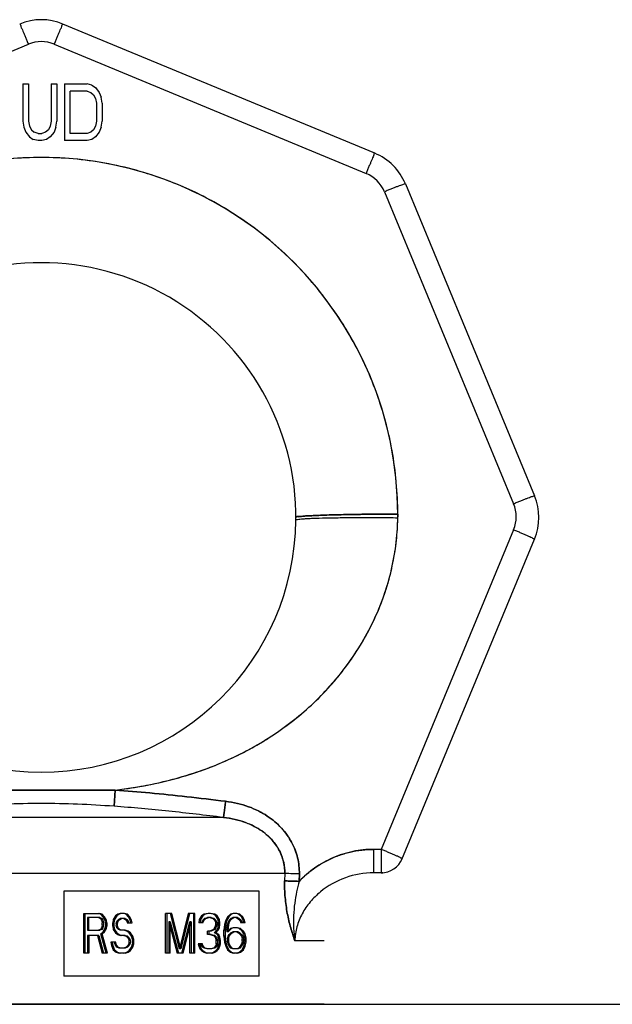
# Model space of a CAD drawing. Header units: millimetres. Extents: x 0 to 594, y 0 to 420.
# Tile 12 of 45: x 171.57 to 174.19, y 365.62 to 369.96. Entities that reach past the tile are written whole.
import ezdxf

# ---------------------------------------------------------------- set-up
doc = ezdxf.new("R2010")
doc.units = ezdxf.units.MM
doc.header["$LTSCALE"] = 32.67
doc.layers.get('0').update_dxf_attribs({"linetype": 'CONTINUOUS'})
doc.layers.add('001-M31079-X02', color=7, linetype='CONTINUOUS')
doc.layers.add('AXES_REF', color=7, linetype='CONTINUOUS')

msp = doc.modelspace()

# ---------------------------------------------------------------- linework, layer by layer
at = {"color": 7, "linetype": 'Continuous'}
msp.add_line((171.28738, 365.61528), (172.03738, 365.61528), dxfattribs=at)
at = {"layer": '001-M31079-X02', "color": 9, "linetype": 'Continuous'}
for p, q in [((173.13572, 369.37391), (171.75806, 369.94456)), ((170.22732, 369.28482), (171.60498, 369.85547)), ((171.71979, 369.85547), (173.09745, 369.28482)), ((173.27101, 369.23861), (173.84166, 367.86095)), ((173.17863, 369.20364), (173.74927, 367.82598)), ((173.23738, 367.78013), (173.23735, 367.76858)), ((173.74927, 367.71118), (173.16457, 366.29958)), ((173.25571, 366.25499), (173.84166, 367.66961)), ((171.98367, 366.48968), (171.98886, 366.56129)), ((171.98886, 366.56129), (171.98367, 366.48968)), ((172.46733, 366.44028), (170.85744, 366.44028)), ((173.13066, 366.29958), (173.13066, 366.19628)), ((173.16457, 366.29958), (173.13066, 366.29958)), ((173.16457, 366.29958), (173.16457, 366.19628)), ((172.73794, 366.19336), (170.58682, 366.19336)), ((172.80187, 366.15821), (172.80248, 366.19089)), ((173.16457, 366.19628), (173.13066, 366.19628)), ((172.91238, 365.89628), (172.78282, 365.89628))]:
    msp.add_line(p, q, dxfattribs=at)
at = {"layer": '001-M31079-X02', "color": 7, "linetype": 'Continuous'}
for p, q in [((171.58105, 369.67978), (171.58105, 369.51489)), ((171.58105, 369.67978), (171.60605, 369.67978)), ((171.60605, 369.67978), (171.60605, 369.51489)), ((171.70605, 369.67978), (171.70605, 369.51489)), ((171.70605, 369.67978), (171.73105, 369.67978)), ((171.73105, 369.67978), (171.73105, 369.51489)), ((171.76438, 369.67978), (171.76438, 369.42978)), ((171.76438, 369.67978), (171.86438, 369.67978)), ((171.88522, 369.67446), (171.86438, 369.67978)), ((171.88522, 369.67446), (171.90188, 369.66383)), ((171.90188, 369.66383), (171.91855, 369.64255)), ((171.91855, 369.64255), (171.92688, 369.62127)), ((171.93105, 369.59468), (171.92688, 369.62127)), ((171.93105, 369.59468), (171.93105, 369.51489)), ((171.58105, 369.51489), (171.58522, 369.48829)), ((171.58522, 369.48829), (171.59355, 369.46702)), ((171.60605, 369.51489), (171.61022, 369.49361)), ((171.61022, 369.49361), (171.61855, 369.47766)), ((171.61855, 369.47766), (171.63105, 369.46702)), ((171.69355, 369.47766), (171.68105, 369.46702)), ((171.70188, 369.49361), (171.69355, 369.47766)), ((171.70605, 369.51489), (171.70188, 369.49361)), ((171.72688, 369.48829), (171.71855, 369.46702)), ((171.72688, 369.48829), (171.73105, 369.51489)), ((171.92688, 369.48829), (171.91855, 369.46702)), ((171.92688, 369.48829), (171.93105, 369.51489)), ((171.59355, 369.46702), (171.61022, 369.44574)), ((171.61022, 369.44574), (171.62688, 369.4351)), ((171.64772, 369.42978), (171.62688, 369.4351)), ((171.64772, 369.4617), (171.63105, 369.46702)), ((171.64772, 369.4617), (171.66438, 369.4617)), ((171.68105, 369.46702), (171.66438, 369.4617)), ((171.68522, 369.4351), (171.66438, 369.42978)), ((171.70188, 369.44574), (171.68522, 369.4351)), ((171.71855, 369.46702), (171.70188, 369.44574)), ((171.88522, 369.4351), (171.86438, 369.42978)), ((171.90188, 369.44574), (171.88522, 369.4351)), ((171.91855, 369.46702), (171.90188, 369.44574)), ((171.66438, 369.42978), (171.64772, 369.42978)), ((171.86438, 369.42978), (171.76438, 369.42978)), ((173.23732, 367.76281), (173.23738, 367.78013)), ((173.23729, 367.76281), (173.23737, 367.77435)), ((172.80248, 366.19089), (172.80209, 366.1582))]:
    msp.add_line(p, q, dxfattribs=at)
at = {"layer": '001-M31079-X02', "color": 6, "linetype": 'Continuous'}
for p, q in [((171.78938, 369.4617), (171.78938, 369.64787)), ((171.86438, 369.64787), (171.78938, 369.64787)), ((171.86438, 369.64787), (171.88105, 369.64255)), ((171.88105, 369.64255), (171.89355, 369.63191)), ((171.89355, 369.63191), (171.90188, 369.61595)), ((171.90188, 369.61595), (171.90605, 369.59468)), ((171.90605, 369.59468), (171.90605, 369.51489)), ((171.89355, 369.47766), (171.88105, 369.46702)), ((171.90188, 369.49361), (171.89355, 369.47766)), ((171.90605, 369.51489), (171.90188, 369.49361)), ((171.86438, 369.4617), (171.78938, 369.4617)), ((171.88105, 369.46702), (171.86438, 369.4617)), ((172.73794, 366.19336), (172.73734, 366.16068)), ((171.76238, 366.11528), (171.76238, 365.74028)), ((172.62568, 366.11528), (171.76238, 366.11528)), ((172.62568, 365.74028), (172.62568, 366.11528)), ((171.85086, 365.84153), (171.85086, 366.01653)), ((171.85086, 366.01653), (171.91873, 366.01653)), ((171.85664, 365.84153), (171.85664, 366.01653)), ((171.86639, 365.99792), (171.86639, 365.94207)), ((171.92131, 365.99792), (171.86639, 365.99792)), ((171.87216, 365.94207), (171.87216, 365.99792)), ((171.92589, 366.01281), (171.91295, 366.01653)), ((171.91554, 365.99792), (171.9233, 365.99419)), ((171.93166, 366.01281), (171.91873, 366.01653)), ((171.92131, 365.99792), (171.92907, 365.99419)), ((171.93624, 366.00164), (171.92589, 366.01281)), ((171.93166, 366.01281), (171.92589, 366.01281)), ((171.94201, 366.00164), (171.93166, 366.01281)), ((171.944, 365.98675), (171.93624, 366.00164)), ((171.94201, 366.00164), (171.93624, 366.00164)), ((171.94977, 365.98675), (171.94201, 366.00164)), ((171.99057, 366.00536), (171.98022, 365.99047)), ((171.99634, 366.00536), (171.98599, 365.99047)), ((172.00092, 366.01281), (171.99057, 366.00536)), ((171.99634, 366.00536), (171.99057, 366.00536)), ((172.00669, 366.01281), (171.99634, 366.00536)), ((172.01126, 366.01653), (172.00092, 366.01281)), ((172.00669, 366.01281), (172.00092, 366.01281)), ((172.01704, 366.01653), (172.00669, 366.01281)), ((172.02997, 366.01653), (172.01126, 366.01653)), ((172.03714, 366.01281), (172.0242, 366.01653)), ((172.04291, 366.01281), (172.02997, 366.01653)), ((172.04748, 366.00164), (172.03714, 366.01281)), ((172.04291, 366.01281), (172.03714, 366.01281)), ((172.05326, 366.00164), (172.04291, 366.01281)), ((172.05525, 365.98675), (172.04748, 366.00164)), ((172.05326, 366.00164), (172.04748, 366.00164)), ((172.06102, 365.98675), (172.05326, 366.00164)), ((172.21047, 365.84153), (172.21047, 366.01653)), ((172.23953, 366.01653), (172.21047, 366.01653)), ((172.21624, 366.01653), (172.21624, 365.84153)), ((172.27256, 365.86015), (172.23376, 366.01653)), ((172.27834, 365.86015), (172.23953, 366.01653)), ((172.31137, 366.01653), (172.27256, 365.86015)), ((172.31714, 366.01653), (172.27834, 365.86015)), ((172.34043, 366.01653), (172.31137, 366.01653)), ((172.33465, 366.01653), (172.33465, 365.84153)), ((172.34043, 365.84153), (172.34043, 366.01653)), ((172.37087, 366.00536), (172.36053, 365.99047)), ((172.37665, 366.00536), (172.3663, 365.99047)), ((172.38122, 366.01281), (172.37087, 366.00536)), ((172.37665, 366.00536), (172.37087, 366.00536)), ((172.38699, 366.01281), (172.37665, 366.00536)), ((172.39933, 366.01653), (172.38122, 366.01281)), ((172.38699, 366.01281), (172.38122, 366.01281)), ((172.38381, 365.99419), (172.39675, 365.99792)), ((172.4051, 366.01653), (172.38699, 366.01281)), ((172.38958, 365.99419), (172.40252, 365.99792)), ((172.41287, 365.99792), (172.39675, 365.99792)), ((172.41028, 366.01653), (172.39933, 366.01653)), ((172.42262, 366.01281), (172.40451, 366.01653)), ((172.40709, 365.99792), (172.42003, 365.99419)), ((172.42839, 366.01281), (172.41028, 366.01653)), ((172.41287, 365.99792), (172.4258, 365.99419)), ((172.43296, 366.00536), (172.42262, 366.01281)), ((172.42839, 366.01281), (172.42262, 366.01281)), ((172.43874, 366.00536), (172.42839, 366.01281)), ((172.44331, 365.99047), (172.43296, 366.00536)), ((172.43874, 366.00536), (172.43296, 366.00536)), ((172.44908, 365.99047), (172.43874, 366.00536)), ((172.48471, 366.00164), (172.47695, 365.98675)), ((172.49048, 366.00164), (172.48272, 365.98675)), ((172.49764, 366.01281), (172.48471, 366.00164)), ((172.49048, 366.00164), (172.48471, 366.00164)), ((172.50341, 366.01281), (172.49048, 366.00164)), ((172.51058, 366.01653), (172.49764, 366.01281)), ((172.50341, 366.01281), (172.49764, 366.01281)), ((172.50023, 365.99419), (172.50799, 365.99792)), ((172.51635, 366.01653), (172.50341, 366.01281)), ((172.506, 365.99419), (172.51376, 365.99792)), ((172.52929, 365.99792), (172.50799, 365.99792)), ((172.5267, 366.01653), (172.51058, 366.01653)), ((172.53386, 366.01281), (172.52093, 366.01653)), ((172.52351, 365.99792), (172.53127, 365.99419)), ((172.53963, 366.01281), (172.5267, 366.01653)), ((172.52929, 365.99792), (172.53705, 365.99419)), ((172.5468, 366.00164), (172.53386, 366.01281)), ((172.53963, 366.01281), (172.53386, 366.01281)), ((172.55257, 366.00164), (172.53963, 366.01281)), ((172.55456, 365.98675), (172.5468, 366.00164)), ((172.55257, 366.00164), (172.5468, 366.00164)), ((172.56033, 365.98675), (172.55257, 366.00164)), ((171.9233, 365.99419), (171.92848, 365.98675)), ((171.92907, 365.99419), (171.9233, 365.99419)), ((171.92848, 365.98675), (171.93106, 365.97558)), ((171.93425, 365.98675), (171.92848, 365.98675)), ((171.93106, 365.96441), (171.92848, 365.95324)), ((171.92907, 365.99419), (171.93425, 365.98675)), ((171.93106, 365.96441), (171.93106, 365.97558)), ((171.93684, 365.97558), (171.93106, 365.97558)), ((171.93684, 365.96441), (171.93106, 365.96441)), ((171.93425, 365.98675), (171.93684, 365.97558)), ((171.93684, 365.96441), (171.93425, 365.95324)), ((171.93684, 365.97558), (171.93684, 365.96441)), ((171.94659, 365.97558), (171.944, 365.98675)), ((171.94977, 365.98675), (171.944, 365.98675)), ((171.944, 365.94951), (171.94659, 365.96068)), ((171.94659, 365.97558), (171.94659, 365.96068)), ((171.95236, 365.97558), (171.94659, 365.97558)), ((171.95236, 365.96068), (171.94659, 365.96068)), ((171.95236, 365.97558), (171.94977, 365.98675)), ((171.94977, 365.94951), (171.95236, 365.96068)), ((171.95236, 365.97558), (171.95236, 365.96068)), ((171.98022, 365.99047), (171.97763, 365.97558)), ((171.97763, 365.96068), (171.97763, 365.97558)), ((171.9834, 365.97558), (171.97763, 365.97558)), ((171.97763, 365.96068), (171.98022, 365.94579)), ((171.9834, 365.96068), (171.97763, 365.96068)), ((171.98599, 365.99047), (171.98022, 365.99047)), ((171.98599, 365.99047), (171.9834, 365.97558)), ((171.9834, 365.97558), (171.9834, 365.96068)), ((171.9834, 365.96068), (171.98599, 365.94579)), ((171.99316, 365.97185), (171.99574, 365.98302)), ((171.99316, 365.97185), (171.99316, 365.96441)), ((171.99893, 365.97185), (171.99316, 365.97185)), ((171.99574, 365.95324), (171.99316, 365.96441)), ((171.99893, 365.96441), (171.99316, 365.96441)), ((171.99574, 365.98302), (172.0035, 365.99047)), ((172.00151, 365.98302), (171.99574, 365.98302)), ((171.99893, 365.97185), (172.00151, 365.98302)), ((171.99893, 365.96441), (171.99893, 365.97185)), ((172.00151, 365.95324), (171.99893, 365.96441)), ((172.00151, 365.98302), (172.00928, 365.99047)), ((172.0035, 365.99047), (172.01126, 365.99419)), ((172.00928, 365.99047), (172.0035, 365.99047)), ((172.00928, 365.99047), (172.01704, 365.99419)), ((172.03256, 365.99419), (172.01126, 365.99419)), ((172.02679, 365.99419), (172.03455, 365.99047)), ((172.03256, 365.99419), (172.04032, 365.99047)), ((172.03455, 365.99047), (172.03972, 365.98302)), ((172.04032, 365.99047), (172.03455, 365.99047)), ((172.03972, 365.98302), (172.04231, 365.97558)), ((172.0455, 365.98302), (172.03972, 365.98302)), ((172.04032, 365.99047), (172.0455, 365.98302)), ((172.04231, 365.97558), (172.0636, 365.97558)), ((172.0455, 365.98302), (172.04808, 365.97558)), ((172.05783, 365.97558), (172.05525, 365.98675)), ((172.06102, 365.98675), (172.05525, 365.98675)), ((172.0636, 365.97558), (172.06102, 365.98675)), ((172.226, 365.9793), (172.226, 365.84153)), ((172.226, 365.9793), (172.26222, 365.84153)), ((172.23177, 365.9793), (172.226, 365.9793)), ((172.23177, 365.84153), (172.23177, 365.9793)), ((172.23177, 365.9793), (172.26799, 365.84153)), ((172.28291, 365.84153), (172.31913, 365.9793)), ((172.28868, 365.84153), (172.3249, 365.9793)), ((172.31913, 365.84153), (172.31913, 365.9793)), ((172.3249, 365.9793), (172.31913, 365.9793)), ((172.3249, 365.9793), (172.3249, 365.84153)), ((172.36053, 365.99047), (172.35794, 365.97558)), ((172.37665, 365.97558), (172.35794, 365.97558)), ((172.3663, 365.99047), (172.36053, 365.99047)), ((172.3663, 365.99047), (172.36371, 365.97558)), ((172.37087, 365.97558), (172.37605, 365.98675)), ((172.37605, 365.98675), (172.38381, 365.99419)), ((172.38182, 365.98675), (172.37605, 365.98675)), ((172.37665, 365.97558), (172.38182, 365.98675)), ((172.38182, 365.98675), (172.38958, 365.99419)), ((172.38958, 365.99419), (172.38381, 365.99419)), ((172.42003, 365.99419), (172.42779, 365.98675)), ((172.4258, 365.99419), (172.42003, 365.99419)), ((172.4258, 365.99419), (172.43356, 365.98675)), ((172.42779, 365.98675), (172.43296, 365.97558)), ((172.43356, 365.98675), (172.42779, 365.98675)), ((172.43296, 365.96813), (172.42779, 365.95324)), ((172.43296, 365.96813), (172.43296, 365.97558)), ((172.43874, 365.97558), (172.43296, 365.97558)), ((172.43874, 365.96813), (172.43296, 365.96813)), ((172.43356, 365.98675), (172.43874, 365.97558)), ((172.43874, 365.96813), (172.43356, 365.95324)), ((172.43874, 365.97558), (172.43874, 365.96813)), ((172.4459, 365.97558), (172.44331, 365.99047)), ((172.44908, 365.99047), (172.44331, 365.99047)), ((172.44331, 365.95324), (172.4459, 365.96813)), ((172.4459, 365.97558), (172.4459, 365.96813)), ((172.45167, 365.97558), (172.4459, 365.97558)), ((172.45167, 365.96813), (172.4459, 365.96813)), ((172.45167, 365.97558), (172.44908, 365.99047)), ((172.44908, 365.95324), (172.45167, 365.96813)), ((172.45167, 365.96813), (172.45167, 365.97558)), ((172.47177, 365.96813), (172.46918, 365.94207)), ((172.47695, 365.98675), (172.47177, 365.96813)), ((172.47754, 365.96813), (172.47177, 365.96813)), ((172.47754, 365.96813), (172.47496, 365.94207)), ((172.48272, 365.98675), (172.47695, 365.98675)), ((172.48272, 365.98675), (172.47754, 365.96813)), ((172.48212, 365.94207), (172.48471, 365.96441)), ((172.48471, 365.96441), (172.48729, 365.97558)), ((172.49048, 365.96441), (172.48471, 365.96441)), ((172.48729, 365.97558), (172.49247, 365.98675)), ((172.49307, 365.97558), (172.48729, 365.97558)), ((172.48789, 365.94207), (172.49048, 365.96441)), ((172.49048, 365.96441), (172.49307, 365.97558)), ((172.49247, 365.98675), (172.50023, 365.99419)), ((172.49824, 365.98675), (172.49247, 365.98675)), ((172.49307, 365.97558), (172.49824, 365.98675)), ((172.49824, 365.98675), (172.506, 365.99419)), ((172.506, 365.99419), (172.50023, 365.99419)), ((172.53127, 365.99419), (172.53904, 365.98675)), ((172.53705, 365.99419), (172.53127, 365.99419)), ((172.53705, 365.99419), (172.54481, 365.98675)), ((172.53904, 365.98675), (172.54421, 365.97558)), ((172.54481, 365.98675), (172.53904, 365.98675)), ((172.56292, 365.97558), (172.54421, 365.97558)), ((172.54481, 365.98675), (172.54998, 365.97558)), ((172.55715, 365.97558), (172.55456, 365.98675)), ((172.56033, 365.98675), (172.55456, 365.98675)), ((172.56292, 365.97558), (172.56033, 365.98675)), ((171.86639, 365.94207), (171.92131, 365.94207)), ((171.86639, 365.91973), (171.86639, 365.84153)), ((171.91614, 365.91973), (171.86639, 365.91973)), ((171.87216, 365.91973), (171.87216, 365.84153)), ((171.91037, 365.91973), (171.93106, 365.84153)), ((171.9233, 365.94579), (171.91554, 365.94207)), ((171.91614, 365.91973), (171.93684, 365.84153)), ((171.92907, 365.94579), (171.92131, 365.94207)), ((171.92848, 365.95324), (171.9233, 365.94579)), ((171.92907, 365.94579), (171.9233, 365.94579)), ((171.92589, 365.92717), (171.93624, 365.93462)), ((171.94917, 365.84153), (171.92589, 365.92717)), ((171.93166, 365.92717), (171.92589, 365.92717)), ((171.93425, 365.95324), (171.92848, 365.95324)), ((171.93425, 365.95324), (171.92907, 365.94579)), ((171.93166, 365.92717), (171.94201, 365.93462)), ((171.95495, 365.84153), (171.93166, 365.92717)), ((171.93624, 365.93462), (171.944, 365.94951)), ((171.94201, 365.93462), (171.93624, 365.93462)), ((171.94201, 365.93462), (171.94977, 365.94951)), ((171.94977, 365.94951), (171.944, 365.94951)), ((171.98022, 365.94579), (171.99057, 365.9309)), ((171.98599, 365.94579), (171.98022, 365.94579)), ((171.98599, 365.94579), (171.99634, 365.9309)), ((171.99057, 365.9309), (172.00092, 365.92345)), ((171.99634, 365.9309), (171.99057, 365.9309)), ((172.0035, 365.94579), (171.99574, 365.95324)), ((172.00151, 365.95324), (171.99574, 365.95324)), ((171.99634, 365.9309), (172.00669, 365.92345)), ((172.00092, 365.92345), (172.01126, 365.91973)), ((172.00669, 365.92345), (172.00092, 365.92345)), ((172.00928, 365.94579), (172.00151, 365.95324)), ((172.01126, 365.94207), (172.0035, 365.94579)), ((172.00928, 365.94579), (172.0035, 365.94579)), ((172.00669, 365.92345), (172.01704, 365.91973)), ((172.01704, 365.94207), (172.00928, 365.94579)), ((172.03256, 365.94207), (172.01126, 365.94207)), ((172.03256, 365.91973), (172.01126, 365.91973)), ((172.03972, 365.93834), (172.02679, 365.94207)), ((172.02679, 365.91973), (172.03714, 365.916)), ((172.0455, 365.93834), (172.03256, 365.94207)), ((172.03256, 365.91973), (172.04291, 365.916)), ((172.03714, 365.916), (172.0449, 365.90855)), ((172.04291, 365.916), (172.03714, 365.916)), ((172.05007, 365.9309), (172.03972, 365.93834)), ((172.0455, 365.93834), (172.03972, 365.93834)), ((172.04291, 365.916), (172.05067, 365.90855)), ((172.05584, 365.9309), (172.0455, 365.93834)), ((172.06042, 365.916), (172.05007, 365.9309)), ((172.05584, 365.9309), (172.05007, 365.9309)), ((172.06619, 365.916), (172.05584, 365.9309)), ((172.06559, 365.90111), (172.06042, 365.916)), ((172.06619, 365.916), (172.06042, 365.916)), ((172.07137, 365.90111), (172.06619, 365.916)), ((172.39675, 365.92345), (172.39675, 365.93834)), ((172.41287, 365.93834), (172.39675, 365.93834)), ((172.41287, 365.92345), (172.39675, 365.92345)), ((172.40252, 365.93834), (172.40252, 365.92345)), ((172.42262, 365.94579), (172.40709, 365.93834)), ((172.40709, 365.92345), (172.42262, 365.91973)), ((172.42839, 365.94579), (172.41287, 365.93834)), ((172.41287, 365.92345), (172.42839, 365.91973)), ((172.42779, 365.95324), (172.42262, 365.94579)), ((172.42839, 365.94579), (172.42262, 365.94579)), ((172.42262, 365.91973), (172.43038, 365.91228)), ((172.42839, 365.91973), (172.42262, 365.91973)), ((172.43356, 365.95324), (172.42779, 365.95324)), ((172.42779, 365.9309), (172.43814, 365.94207)), ((172.44073, 365.92345), (172.42779, 365.9309)), ((172.43356, 365.9309), (172.42779, 365.9309)), ((172.43356, 365.95324), (172.42839, 365.94579)), ((172.42839, 365.91973), (172.43615, 365.91228)), ((172.43038, 365.91228), (172.43555, 365.89738)), ((172.43615, 365.91228), (172.43038, 365.91228)), ((172.43356, 365.9309), (172.44391, 365.94207)), ((172.4465, 365.92345), (172.43356, 365.9309)), ((172.43615, 365.91228), (172.44132, 365.89738)), ((172.43814, 365.94207), (172.44331, 365.95324)), ((172.44391, 365.94207), (172.43814, 365.94207)), ((172.4459, 365.91228), (172.44073, 365.92345)), ((172.4465, 365.92345), (172.44073, 365.92345)), ((172.44908, 365.95324), (172.44331, 365.95324)), ((172.44391, 365.94207), (172.44908, 365.95324)), ((172.44849, 365.89738), (172.4459, 365.91228)), ((172.45167, 365.91228), (172.4459, 365.91228)), ((172.45167, 365.91228), (172.4465, 365.92345)), ((172.45426, 365.89738), (172.45167, 365.91228)), ((172.46918, 365.916), (172.46918, 365.94207)), ((172.47496, 365.94207), (172.46918, 365.94207)), ((172.46918, 365.916), (172.47177, 365.88994)), ((172.47496, 365.916), (172.46918, 365.916)), ((172.47496, 365.94207), (172.47496, 365.916)), ((172.47496, 365.916), (172.47754, 365.88994)), ((172.49764, 365.94951), (172.48212, 365.93462)), ((172.48212, 365.94207), (172.48212, 365.93462)), ((172.48789, 365.94207), (172.48212, 365.94207)), ((172.48789, 365.93462), (172.48212, 365.93462)), ((172.48471, 365.90483), (172.48729, 365.916)), ((172.48729, 365.916), (172.49247, 365.92345)), ((172.49307, 365.916), (172.48729, 365.916)), ((172.50341, 365.94951), (172.48789, 365.93462)), ((172.48789, 365.93462), (172.48789, 365.94207)), ((172.49048, 365.90483), (172.49307, 365.916)), ((172.49247, 365.92345), (172.50023, 365.9309)), ((172.49824, 365.92345), (172.49247, 365.92345)), ((172.49307, 365.916), (172.49824, 365.92345)), ((172.51058, 365.95324), (172.49764, 365.94951)), ((172.50341, 365.94951), (172.49764, 365.94951)), ((172.49824, 365.92345), (172.506, 365.9309)), ((172.50023, 365.9309), (172.50799, 365.93462)), ((172.506, 365.9309), (172.50023, 365.9309)), ((172.51635, 365.95324), (172.50341, 365.94951)), ((172.506, 365.9309), (172.51376, 365.93462)), ((172.53187, 365.93462), (172.50799, 365.93462)), ((172.52929, 365.95324), (172.51058, 365.95324)), ((172.53645, 365.94951), (172.52351, 365.95324)), ((172.5261, 365.93462), (172.53386, 365.9309)), ((172.54222, 365.94951), (172.52929, 365.95324)), ((172.53187, 365.93462), (172.53963, 365.9309)), ((172.53386, 365.9309), (172.54162, 365.92345)), ((172.53963, 365.9309), (172.53386, 365.9309)), ((172.54938, 365.93834), (172.53645, 365.94951)), ((172.54222, 365.94951), (172.53645, 365.94951)), ((172.53963, 365.9309), (172.5474, 365.92345)), ((172.54162, 365.92345), (172.5468, 365.916)), ((172.5474, 365.92345), (172.54162, 365.92345)), ((172.55516, 365.93834), (172.54222, 365.94951)), ((172.5468, 365.916), (172.54938, 365.90483)), ((172.55257, 365.916), (172.5468, 365.916)), ((172.5474, 365.92345), (172.55257, 365.916)), ((172.55715, 365.92717), (172.54938, 365.93834)), ((172.54938, 365.93834), (172.55516, 365.93834)), ((172.55257, 365.916), (172.55516, 365.90483)), ((172.56292, 365.92717), (172.55516, 365.93834)), ((172.56232, 365.90855), (172.55715, 365.92717)), ((172.56292, 365.92717), (172.55715, 365.92717)), ((172.56809, 365.90855), (172.56292, 365.92717)), ((171.96987, 365.88994), (171.97246, 365.87504)), ((171.99117, 365.88994), (171.96987, 365.88994)), ((171.97246, 365.87504), (171.98022, 365.85643)), ((171.97823, 365.87504), (171.97246, 365.87504)), ((171.97564, 365.88994), (171.97823, 365.87504)), ((171.97823, 365.87504), (171.98599, 365.85643)), ((171.98798, 365.87877), (171.98539, 365.88994)), ((171.99574, 365.8676), (171.98798, 365.87877)), ((171.99375, 365.87877), (171.98798, 365.87877)), ((171.99375, 365.87877), (171.99117, 365.88994)), ((172.00151, 365.8676), (171.99375, 365.87877)), ((172.00609, 365.86387), (171.99574, 365.8676)), ((172.00151, 365.8676), (171.99574, 365.8676)), ((172.01186, 365.86387), (172.00151, 365.8676)), ((172.03714, 365.8676), (172.02679, 365.86387)), ((172.04291, 365.8676), (172.03256, 365.86387)), ((172.0449, 365.87504), (172.03714, 365.8676)), ((172.04291, 365.8676), (172.03714, 365.8676)), ((172.05067, 365.87504), (172.04291, 365.8676)), ((172.0449, 365.90855), (172.05007, 365.89738)), ((172.05067, 365.90855), (172.0449, 365.90855)), ((172.05007, 365.88621), (172.0449, 365.87504)), ((172.05067, 365.87504), (172.0449, 365.87504)), ((172.05007, 365.88621), (172.05007, 365.89738)), ((172.05584, 365.89738), (172.05007, 365.89738)), ((172.05584, 365.88621), (172.05007, 365.88621)), ((172.05007, 365.8527), (172.06042, 365.8676)), ((172.05067, 365.90855), (172.05584, 365.89738)), ((172.05584, 365.88621), (172.05067, 365.87504)), ((172.05584, 365.89738), (172.05584, 365.88621)), ((172.05584, 365.8527), (172.06619, 365.8676)), ((172.06042, 365.8676), (172.06559, 365.88249)), ((172.06619, 365.8676), (172.06042, 365.8676)), ((172.06559, 365.90111), (172.06559, 365.88249)), ((172.07137, 365.90111), (172.06559, 365.90111)), ((172.07137, 365.88249), (172.06559, 365.88249)), ((172.06619, 365.8676), (172.07137, 365.88249)), ((172.07137, 365.88249), (172.07137, 365.90111)), ((172.35535, 365.88249), (172.35794, 365.87132)), ((172.37406, 365.88249), (172.35535, 365.88249)), ((172.35794, 365.87132), (172.36311, 365.86015)), ((172.36371, 365.87132), (172.35794, 365.87132)), ((172.36112, 365.88249), (172.36371, 365.87132)), ((172.36371, 365.87132), (172.36888, 365.86015)), ((172.37087, 365.87504), (172.36829, 365.88249)), ((172.37605, 365.8676), (172.37087, 365.87504)), ((172.37665, 365.87504), (172.37087, 365.87504)), ((172.37665, 365.87504), (172.37406, 365.88249)), ((172.38122, 365.86387), (172.37605, 365.8676)), ((172.38182, 365.8676), (172.37605, 365.8676)), ((172.38182, 365.8676), (172.37665, 365.87504)), ((172.38699, 365.86387), (172.38182, 365.8676)), ((172.42779, 365.8676), (172.42262, 365.86387)), ((172.43296, 365.87504), (172.42779, 365.8676)), ((172.43356, 365.8676), (172.42779, 365.8676)), ((172.43356, 365.8676), (172.42839, 365.86387)), ((172.43555, 365.88249), (172.43296, 365.87504)), ((172.43874, 365.87504), (172.43296, 365.87504)), ((172.43874, 365.87504), (172.43356, 365.8676)), ((172.43555, 365.88249), (172.43555, 365.89738)), ((172.44132, 365.89738), (172.43555, 365.89738)), ((172.44132, 365.88249), (172.43555, 365.88249)), ((172.44132, 365.88249), (172.43874, 365.87504)), ((172.44073, 365.86015), (172.4459, 365.87132)), ((172.44132, 365.89738), (172.44132, 365.88249)), ((172.4459, 365.87132), (172.44849, 365.88249)), ((172.4459, 365.87132), (172.45167, 365.87132)), ((172.4465, 365.86015), (172.45167, 365.87132)), ((172.44849, 365.89738), (172.44849, 365.88249)), ((172.45426, 365.89738), (172.44849, 365.89738)), ((172.45426, 365.88249), (172.44849, 365.88249)), ((172.45167, 365.87132), (172.45426, 365.88249)), ((172.45426, 365.88249), (172.45426, 365.89738)), ((172.47177, 365.88994), (172.47695, 365.87132)), ((172.47754, 365.88994), (172.47177, 365.88994)), ((172.47695, 365.87132), (172.48471, 365.85643)), ((172.48272, 365.87132), (172.47695, 365.87132)), ((172.47754, 365.88994), (172.48272, 365.87132)), ((172.48272, 365.87132), (172.49048, 365.85643)), ((172.48471, 365.90483), (172.48471, 365.89366)), ((172.49048, 365.90483), (172.48471, 365.90483)), ((172.48729, 365.88249), (172.48471, 365.89366)), ((172.49048, 365.89366), (172.48471, 365.89366)), ((172.49247, 365.87132), (172.48729, 365.88249)), ((172.49307, 365.88249), (172.48729, 365.88249)), ((172.49048, 365.89366), (172.49048, 365.90483)), ((172.49307, 365.88249), (172.49048, 365.89366)), ((172.50023, 365.86387), (172.49247, 365.87132)), ((172.49824, 365.87132), (172.49247, 365.87132)), ((172.49824, 365.87132), (172.49307, 365.88249)), ((172.506, 365.86387), (172.49824, 365.87132)), ((172.54162, 365.87132), (172.53386, 365.86387)), ((172.5474, 365.87132), (172.53963, 365.86387)), ((172.5468, 365.88249), (172.54162, 365.87132)), ((172.5474, 365.87132), (172.54162, 365.87132)), ((172.54938, 365.89366), (172.5468, 365.88249)), ((172.55257, 365.88249), (172.5468, 365.88249)), ((172.55257, 365.88249), (172.5474, 365.87132)), ((172.54938, 365.89366), (172.54938, 365.90483)), ((172.54938, 365.90483), (172.55516, 365.90483)), ((172.55516, 365.89366), (172.54938, 365.89366)), ((172.54938, 365.85643), (172.55715, 365.87132)), ((172.55516, 365.89366), (172.55257, 365.88249)), ((172.55516, 365.90483), (172.55516, 365.89366)), ((172.55516, 365.85643), (172.56292, 365.87132)), ((172.55715, 365.87132), (172.56232, 365.88994)), ((172.56292, 365.87132), (172.55715, 365.87132)), ((172.56232, 365.90855), (172.56232, 365.88994)), ((172.56809, 365.90855), (172.56232, 365.90855)), ((172.56809, 365.88994), (172.56232, 365.88994)), ((172.56292, 365.87132), (172.56809, 365.88994)), ((172.56809, 365.88994), (172.56809, 365.90855)), ((171.87216, 365.84153), (171.85086, 365.84153)), ((171.95495, 365.84153), (171.93106, 365.84153)), ((171.98022, 365.85643), (171.99316, 365.84526)), ((171.98599, 365.85643), (171.98022, 365.85643)), ((171.98599, 365.85643), (171.99893, 365.84526)), ((171.99316, 365.84526), (172.00609, 365.84153)), ((171.99893, 365.84526), (171.99316, 365.84526)), ((171.99893, 365.84526), (172.01186, 365.84153)), ((172.03256, 365.86387), (172.00609, 365.86387)), ((172.03256, 365.84153), (172.00609, 365.84153)), ((172.02679, 365.84153), (172.03972, 365.84526)), ((172.03256, 365.84153), (172.0455, 365.84526)), ((172.03972, 365.84526), (172.05007, 365.8527)), ((172.0455, 365.84526), (172.03972, 365.84526)), ((172.0455, 365.84526), (172.05584, 365.8527)), ((172.05584, 365.8527), (172.05007, 365.8527)), ((172.23177, 365.84153), (172.21047, 365.84153)), ((172.28868, 365.84153), (172.26222, 365.84153)), ((172.27834, 365.86015), (172.27256, 365.86015)), ((172.34043, 365.84153), (172.31913, 365.84153)), ((172.36311, 365.86015), (172.37087, 365.8527)), ((172.36888, 365.86015), (172.36311, 365.86015)), ((172.36888, 365.86015), (172.37665, 365.8527)), ((172.37087, 365.8527), (172.38122, 365.84526)), ((172.37665, 365.8527), (172.37087, 365.8527)), ((172.37665, 365.8527), (172.38699, 365.84526)), ((172.39416, 365.86015), (172.38122, 365.86387)), ((172.38699, 365.86387), (172.38122, 365.86387)), ((172.38122, 365.84526), (172.39157, 365.84153)), ((172.38699, 365.84526), (172.38122, 365.84526)), ((172.39993, 365.86015), (172.38699, 365.86387)), ((172.38699, 365.84526), (172.39734, 365.84153)), ((172.41804, 365.84153), (172.39157, 365.84153)), ((172.41545, 365.86015), (172.39416, 365.86015)), ((172.42262, 365.86387), (172.40968, 365.86015)), ((172.41227, 365.84153), (172.42262, 365.84526)), ((172.42839, 365.86387), (172.41545, 365.86015)), ((172.41804, 365.84153), (172.42839, 365.84526)), ((172.42839, 365.86387), (172.42262, 365.86387)), ((172.42262, 365.84526), (172.43296, 365.8527)), ((172.42839, 365.84526), (172.42262, 365.84526)), ((172.42839, 365.84526), (172.43874, 365.8527)), ((172.43296, 365.8527), (172.44073, 365.86015)), ((172.43874, 365.8527), (172.43296, 365.8527)), ((172.43874, 365.8527), (172.4465, 365.86015)), ((172.4465, 365.86015), (172.44073, 365.86015)), ((172.48471, 365.85643), (172.49764, 365.84526)), ((172.49048, 365.85643), (172.48471, 365.85643)), ((172.49048, 365.85643), (172.50341, 365.84526)), ((172.49764, 365.84526), (172.51058, 365.84153)), ((172.50341, 365.84526), (172.49764, 365.84526)), ((172.50799, 365.86015), (172.50023, 365.86387)), ((172.506, 365.86387), (172.50023, 365.86387)), ((172.50341, 365.84526), (172.51635, 365.84153)), ((172.51376, 365.86015), (172.506, 365.86387)), ((172.53187, 365.86015), (172.50799, 365.86015)), ((172.52929, 365.84153), (172.51058, 365.84153)), ((172.52351, 365.84153), (172.53645, 365.84526)), ((172.53386, 365.86387), (172.5261, 365.86015)), ((172.52929, 365.84153), (172.54222, 365.84526)), ((172.53963, 365.86387), (172.53187, 365.86015)), ((172.53963, 365.86387), (172.53386, 365.86387)), ((172.53645, 365.84526), (172.54938, 365.85643)), ((172.54222, 365.84526), (172.53645, 365.84526)), ((172.54222, 365.84526), (172.55516, 365.85643)), ((172.55516, 365.85643), (172.54938, 365.85643)), ((172.62568, 365.74028), (171.76238, 365.74028)), ((172.91238, 365.61528), (170.41238, 365.61528))]:
    msp.add_line(p, q, dxfattribs=at)
at = {"layer": '001-M31079-X02', "color": 9, "linetype": 'Continuous'}
for centre, radius, start, end in [((171.66238, 369.71359), 0.25, 67.5, 112.5), ((171.66238, 369.71687), 0.15002, 67.50271, 112.49729), ((173.04004, 369.14294), 0.25, 22.5, 67.5), ((173.04003, 369.14623), 0.15002, 22.50268, 67.49732), ((173.61067, 367.76858), 0.15002, 337.50268, 22.49732), ((173.61069, 367.76528), 0.25, 337.5, 22.5), ((171.66238, 367.76528), 1.125, 180.6298, 359.3702), ((171.66239, 504.37431), 137.81341, 269.8642651, 270.1357278), ((173.16457, 366.29628), 0.1, 270, 337.5)]:
    msp.add_arc(centre, radius, start, end, dxfattribs=at)
at = {"layer": '001-M31079-X02', "color": 7, "linetype": 'Continuous'}
msp.add_arc((171.66238, 367.78013), 1.575, 0, 179.99999, dxfattribs=at)
at = {"layer": '001-M31079-X02', "color": 6, "linetype": 'Continuous'}
msp.add_arc((171.66238, 367.76528), 1.125, 359.3702, 180.6298, dxfattribs=at)
at = {"layer": '001-M31079-X02', "color": 9, "linetype": 'Continuous'}
for points, knots in [([(171.56671, 369.94456), (171.57069, 369.94621), (171.57113, 369.93204), (171.57658, 369.92391), (171.58096, 369.91234), (171.5864, 369.89999), (171.59227, 369.88593), (171.59854, 369.87097), (171.60281, 369.8607), (171.60498, 369.85547)], [0, 0, 0, 0, 0.1331224, 0.2325299, 0.3552735, 0.497769, 0.6558542, 0.8249108, 1, 1, 1, 1]), ([(171.71979, 369.85547), (171.72195, 369.8607), (171.72622, 369.87097), (171.7325, 369.88593), (171.73837, 369.89999), (171.74381, 369.91234), (171.74819, 369.92391), (171.75363, 369.93204), (171.75408, 369.94621), (171.75806, 369.94456)], [0, 0, 0, 0, 0.1750813, 0.3441393, 0.5022259, 0.6447228, 0.7674676, 0.8668761, 1, 1, 1, 1]), ([(173.23738, 367.78013), (173.23741, 367.82724), (173.23314, 367.92153), (173.21415, 368.06179), (173.18264, 368.1998), (173.13888, 368.33443), (173.08324, 368.46458), (173.01615, 368.58921), (172.93816, 368.70732), (172.8499, 368.81796), (172.75209, 368.92023), (172.64551, 369.01332), (172.53102, 369.09647), (172.40954, 369.16903), (172.28206, 369.2304), (172.1496, 369.2801), (172.01322, 369.31772), (171.87402, 369.34298), (171.73312, 369.35565), (171.59165, 369.35565), (171.45075, 369.34298), (171.31155, 369.31772), (171.17517, 369.2801), (171.04271, 369.2304), (170.91522, 369.16903), (170.79375, 369.09647), (170.67926, 369.01332), (170.57268, 368.92023), (170.47486, 368.81795), (170.38661, 368.70732), (170.30862, 368.58921), (170.24153, 368.46458), (170.18588, 368.33442), (170.14213, 368.1998), (170.11062, 368.06179), (170.09163, 367.92153), (170.08737, 367.82724), (170.0874, 367.78013)], [0, 0, 0, 0, 0.0285751, 0.0571563, 0.0857369, 0.1143165, 0.142895, 0.1714722, 0.2000478, 0.2286217, 0.257194, 0.2857645, 0.3143333, 0.3429005, 0.3714663, 0.4000308, 0.4285943, 0.457157, 0.4857193, 0.5142815, 0.5428437, 0.5714065, 0.59997, 0.6285345, 0.6571003, 0.6856675, 0.7142363, 0.7428068, 0.771379, 0.799953, 0.8285286, 0.8571058, 0.8856843, 0.9142639, 0.9428445, 0.9714257, 1, 1, 1, 1]), ([(173.13572, 369.37391), (173.13174, 369.37556), (173.13129, 369.36139), (173.12585, 369.35326), (173.12147, 369.34169), (173.11603, 369.32935), (173.11016, 369.31528), (173.10389, 369.30033), (173.09962, 369.29005), (173.09745, 369.28482)], [0, 0, 0, 0, 0.1331219, 0.2325292, 0.3552726, 0.4977681, 0.6558533, 0.8249103, 1, 1, 1, 1]), ([(173.27101, 369.23861), (173.27025, 369.24047), (173.26402, 369.23611), (173.25771, 369.23515), (173.24815, 369.23118), (173.23705, 369.22714), (173.224, 369.222), (173.20966, 369.21631), (173.19437, 369.21012), (173.18393, 369.20584), (173.17863, 369.20364)], [0, 0, 0, 0, 0.0609393, 0.1344598, 0.2341718, 0.357122, 0.4996483, 0.6574986, 0.8259596, 1, 1, 1, 1]), ([(173.74927, 367.82598), (173.75457, 367.82818), (173.76501, 367.83246), (173.7803, 367.83865), (173.79464, 367.84434), (173.80769, 367.84948), (173.8188, 367.85352), (173.82836, 367.85749), (173.83466, 367.85845), (173.84089, 367.86281), (173.84166, 367.86095)], [0, 0, 0, 0, 0.1740424, 0.3425047, 0.5003554, 0.6428815, 0.7658309, 0.865542, 0.9390616, 1, 1, 1, 1]), ([(172.78725, 367.76528), (172.78725, 367.76977), (172.8032, 367.76785), (172.81681, 367.77121), (172.83926, 367.77207), (172.86556, 367.77378), (172.89796, 367.77506), (172.9352, 367.77634), (172.97749, 367.77745), (173.02393, 367.77839), (173.07404, 367.77915), (173.12713, 367.77971), (173.18192, 367.78005), (173.21901, 367.78013), (173.23738, 367.78013)], [0, 0, 0, 0, 0.0298199, 0.0648109, 0.1116297, 0.1714972, 0.2431612, 0.326316, 0.4197782, 0.5245024, 0.6354291, 0.7532157, 0.8777236, 1, 1, 1, 1]), ([(173.23738, 367.78013), (173.21945, 367.78013), (173.18363, 367.78006), (173.13093, 367.77974), (173.08031, 367.77923), (173.03234, 367.77854), (172.98719, 367.77766), (172.94499, 367.77662), (172.90671, 367.77538), (172.87248, 367.77411), (172.84404, 367.77234), (172.81941, 367.77151), (172.80458, 367.76785), (172.78726, 367.7701), (172.78726, 367.76528)], [0, 0, 0, 0, 0.1193254, 0.2383224, 0.3506822, 0.4561352, 0.557526, 0.6512341, 0.7368794, 0.8126979, 0.8780465, 0.9297211, 0.9679615, 1, 1, 1, 1]), ([(171.98886, 366.56129), (172.06504, 366.57043), (172.21704, 366.59703), (172.43852, 366.66749), (172.64824, 366.77213), (172.83905, 366.91213), (173.00292, 367.08628), (173.13117, 367.29101), (173.21524, 367.51959), (173.2364, 367.68171), (173.23729, 367.76281)], [0, 0, 0, 0, 0.1215824, 0.2438177, 0.3669948, 0.4913119, 0.6168679, 0.7436485, 0.8714864, 1, 1, 1, 1]), ([(173.23729, 367.76281), (173.21015, 367.76311), (173.15521, 367.76355), (173.07345, 367.76369), (172.99482, 367.76325), (172.92444, 367.76221), (172.8731, 367.76081), (172.83957, 367.75933), (172.82068, 367.75821), (172.8065, 367.75707), (172.79597, 367.75583), (172.79081, 367.75477), (172.78732, 367.75368), (172.78732, 367.75292)], [0, 0, 0, 0, 0.180599, 0.3656479, 0.544134, 0.7039227, 0.8341518, 0.8857122, 0.9275624, 0.9595199, 0.981825, 0.9949423, 1, 1, 1, 1]), ([(173.74927, 367.71118), (173.75467, 367.70895), (173.76529, 367.70452), (173.78081, 367.69795), (173.79533, 367.69169), (173.80854, 367.68596), (173.81956, 367.68083), (173.82942, 367.67676), (173.83471, 367.67287), (173.84245, 367.67153), (173.84166, 367.66961)], [0, 0, 0, 0, 0.1728033, 0.34067, 0.4984139, 0.6411715, 0.7645444, 0.8647376, 0.9386853, 1, 1, 1, 1]), ([(171.98886, 366.56129), (171.91458, 366.56146), (171.77121, 366.56078), (171.55356, 366.56078), (171.41018, 366.56146), (171.33591, 366.56129)], [0, 0, 0, 0, 0.3412552, 0.6587497, 1, 1, 1, 1]), ([(172.47642, 366.51189), (172.41924, 366.51898), (172.30792, 366.53203), (172.14542, 366.54892), (172.04002, 366.55763), (171.98886, 366.56129)], [0, 0, 0, 0, 0.3526804, 0.6860168, 1, 1, 1, 1]), ([(171.98367, 366.48968), (171.93009, 366.4935), (171.82306, 366.49985), (171.66238, 366.50339), (171.5017, 366.49985), (171.39468, 366.4935), (171.34109, 366.48968)], [0, 0, 0, 0, 0.250568, 0.5, 0.7494317, 1, 1, 1, 1]), ([(172.46733, 366.44028), (172.38679, 366.45024), (172.22581, 366.46904), (172.06439, 366.48394), (171.98367, 366.48968)], [0, 0, 0, 0, 0.5007126, 1, 1, 1, 1]), ([(172.47642, 366.51189), (172.47538, 366.50348), (172.47337, 366.48735), (172.4707, 366.46578), (172.46866, 366.45032), (172.46771, 366.44258), (172.46733, 366.44028)], [0, 0, 0, 0, 0.3518471, 0.6759619, 0.9030792, 1, 1, 1, 1]), ([(172.46733, 366.44028), (172.46771, 366.44258), (172.46866, 366.45032), (172.4707, 366.46578), (172.47337, 366.48735), (172.47538, 366.50348), (172.47642, 366.51189)], [0, 0, 0, 0, 0.0969186, 0.3240354, 0.6481512, 1, 1, 1, 1]), ([(172.80248, 366.19089), (172.80274, 366.20265), (172.80168, 366.22647), (172.79551, 366.26196), (172.7847, 366.29695), (172.7692, 366.33088), (172.74905, 366.36333), (172.72422, 366.39395), (172.69467, 366.42231), (172.66036, 366.44798), (172.62125, 366.47046), (172.5773, 366.4892), (172.52862, 366.50365), (172.49423, 366.50964), (172.47642, 366.51189)], [0, 0, 0, 0, 0.0702781, 0.1419132, 0.2145614, 0.2884251, 0.3640523, 0.4421185, 0.5232399, 0.6080708, 0.6973822, 0.7920047, 0.8927559, 1, 1, 1, 1]), ([(172.73794, 366.19336), (172.73818, 366.20309), (172.73724, 366.22271), (172.73155, 366.25183), (172.72155, 366.28038), (172.70716, 366.30802), (172.68826, 366.33443), (172.66467, 366.35923), (172.63616, 366.38203), (172.60243, 366.40231), (172.56309, 366.4195), (172.51757, 366.4329), (172.48475, 366.43835), (172.46733, 366.44028)], [0, 0, 0, 0, 0.0724086, 0.1456035, 0.2201134, 0.2968236, 0.3767613, 0.4610229, 0.5508279, 0.6476251, 0.7531193, 0.8694886, 1, 1, 1, 1]), ([(172.46733, 366.44028), (172.5018, 366.43647), (172.55304, 366.42512), (172.61533, 366.3959), (172.65706, 366.36698), (172.69221, 366.33111), (172.71884, 366.28906), (172.73516, 366.24239), (172.73833, 366.20961), (172.73794, 366.19336)], [0, 0, 0, 0, 0.2584749, 0.3855091, 0.5109193, 0.6347901, 0.7573313, 0.8788877, 1, 1, 1, 1]), ([(172.80188, 366.15825), (172.81358, 366.1707), (172.83875, 366.19444), (172.88066, 366.22562), (172.92645, 366.25203), (172.97524, 366.27307), (173.02613, 366.28832), (173.07817, 366.29752), (173.11324, 366.29958), (173.13066, 366.29958)], [0, 0, 0, 0, 0.1394068, 0.2815473, 0.4252728, 0.5697525, 0.714131, 0.8578161, 1, 1, 1, 1]), ([(173.25696, 366.25801), (173.25775, 366.25993), (173.25, 366.26127), (173.2447, 366.26517), (173.23484, 366.26923), (173.22382, 366.27436), (173.21061, 366.2801), (173.1961, 366.28636), (173.18058, 366.29292), (173.16996, 366.29735), (173.16457, 366.29958)], [0, 0, 0, 0, 0.0613375, 0.1354838, 0.235635, 0.3589016, 0.5017371, 0.6594603, 0.8273488, 1, 1, 1, 1]), ([(172.80248, 366.19089), (172.79592, 366.19102), (172.78323, 366.19132), (172.76544, 366.1919), (172.75048, 366.19256), (172.74166, 366.19308), (172.73794, 366.19336)], [0, 0, 0, 0, 0.3045025, 0.5896002, 0.8269193, 1, 1, 1, 1]), ([(173.13066, 366.19628), (173.08843, 366.19628), (173.00332, 366.18113), (172.90943, 366.12815), (172.84903, 366.06865), (172.81327, 366.01645), (172.78955, 365.95828), (172.78331, 365.91688), (172.78282, 365.89628)], [0, 0, 0, 0, 0.2514303, 0.5032722, 0.6289718, 0.7537149, 0.8773137, 1, 1, 1, 1]), ([(172.78282, 365.89628), (172.77604, 365.91487), (172.76302, 365.95451), (172.74804, 366.01815), (172.73855, 366.08774), (172.73689, 366.13606), (172.73734, 366.16068)], [0, 0, 0, 0, 0.2200448, 0.4635047, 0.7260833, 1, 1, 1, 1]), ([(172.73734, 366.16068), (172.73689, 366.13605), (172.73855, 366.08774), (172.74804, 366.01814), (172.76302, 365.9545), (172.77604, 365.91487), (172.78282, 365.89628)], [0, 0, 0, 0, 0.2739166, 0.5364953, 0.7799553, 1, 1, 1, 1]), ([(172.80184, 366.15821), (172.79555, 366.15833), (172.78317, 366.15862), (172.76558, 366.15919), (172.75037, 366.15985), (172.74124, 366.16039), (172.73734, 366.16068)], [0, 0, 0, 0, 0.2925118, 0.5751857, 0.8183191, 1, 1, 1, 1]), ([(172.73734, 366.16068), (172.74124, 366.16039), (172.75037, 366.15985), (172.76558, 366.15919), (172.78317, 366.15862), (172.79555, 366.15833), (172.80184, 366.15821)], [0, 0, 0, 0, 0.1816836, 0.4248177, 0.7074907, 1, 1, 1, 1]), ([(172.80184, 366.15821), (172.79757, 366.14303), (172.78965, 366.11118), (172.78114, 366.06081), (172.77628, 366.00683), (172.77621, 365.95137), (172.77992, 365.91433), (172.78282, 365.89628)], [0, 0, 0, 0, 0.1787706, 0.3718637, 0.5788331, 0.7926714, 1, 1, 1, 1])]:
    msp.add_open_spline(points, degree=3, knots=knots, dxfattribs=at)
at = {"layer": '001-M31079-X02', "color": 7, "linetype": 'Continuous'}
for points, knots in [([(173.23738, 367.78013), (173.23738, 367.82724), (173.23315, 367.92153), (173.21414, 368.06179), (173.18264, 368.1998), (173.13888, 368.33443), (173.08324, 368.46458), (173.01615, 368.58921), (172.93816, 368.70732), (172.8499, 368.81796), (172.75209, 368.92023), (172.64551, 369.01332), (172.53102, 369.09647), (172.40954, 369.16903), (172.28206, 369.2304), (172.1496, 369.2801), (172.01322, 369.31772), (171.87402, 369.34298), (171.73312, 369.35565), (171.59165, 369.35565), (171.45075, 369.34298), (171.31155, 369.31772), (171.17517, 369.2801), (171.04271, 369.2304), (170.91522, 369.16903), (170.79375, 369.09647), (170.67926, 369.01332), (170.57268, 368.92023), (170.47486, 368.81795), (170.38661, 368.70732), (170.30862, 368.58921), (170.24153, 368.46458), (170.18588, 368.33442), (170.14213, 368.1998), (170.11062, 368.06179), (170.09161, 367.92153), (170.0874, 367.82724), (170.0874, 367.78013)], [0, 0, 0, 0, 0.0285752, 0.0571563, 0.0857369, 0.1143165, 0.142895, 0.1714722, 0.2000478, 0.2286217, 0.257194, 0.2857645, 0.3143333, 0.3429005, 0.3714663, 0.4000308, 0.4285943, 0.457157, 0.4857193, 0.5142815, 0.5428437, 0.5714065, 0.59997, 0.6285345, 0.6571003, 0.6856675, 0.7142363, 0.7428068, 0.7713791, 0.799953, 0.8285286, 0.8571058, 0.8856843, 0.9142639, 0.9428445, 0.9714257, 1, 1, 1, 1]), ([(171.98886, 366.56129), (172.04168, 366.56782), (172.142, 366.58338), (172.28441, 366.61839), (172.41364, 366.66204), (172.53242, 366.71405), (172.64199, 366.77401), (172.74276, 366.8414), (172.8348, 366.91569), (172.91795, 366.99618), (172.99196, 367.08214), (173.05657, 367.17271), (173.11157, 367.26711), (173.15679, 367.3644), (173.1921, 367.46354), (173.21748, 367.56348), (173.23296, 367.66329), (173.23697, 367.72985), (173.23732, 367.76281)], [0, 0, 0, 0, 0.0842411, 0.1605017, 0.2318305, 0.2998712, 0.3654919, 0.4292558, 0.4914988, 0.552457, 0.6121882, 0.6707905, 0.7282962, 0.7848741, 0.8403496, 0.8946469, 0.9478196, 1, 1, 1, 1]), ([(171.98886, 366.56129), (172.04001, 366.55771), (172.14537, 366.54888), (172.30788, 366.53208), (172.4192, 366.51892), (172.47642, 366.51189)], [0, 0, 0, 0, 0.3138433, 0.647134, 1, 1, 1, 1]), ([(172.47642, 366.51189), (172.49436, 366.50969), (172.5288, 366.50357), (172.5775, 366.48914), (172.62129, 366.47043), (172.66027, 366.44803), (172.69449, 366.42245), (172.72401, 366.39418), (172.74883, 366.36364), (172.76899, 366.33126), (172.78451, 366.29743), (172.79539, 366.26251), (172.80164, 366.22687), (172.80271, 366.20285), (172.80248, 366.19089)], [0, 0, 0, 0, 0.1079366, 0.2084455, 0.3026908, 0.3917074, 0.4763137, 0.5572392, 0.6351789, 0.7107274, 0.7844342, 0.8568632, 0.9285735, 1, 1, 1, 1]), ([(173.13066, 366.29958), (173.1154, 366.29958), (173.08469, 366.298), (173.03897, 366.29093), (172.99396, 366.27918), (172.95029, 366.26289), (172.90858, 366.24229), (172.8695, 366.21775), (172.83363, 366.18977), (172.81194, 366.16891), (172.80179, 366.15806)], [0, 0, 0, 0, 0.1244939, 0.2501945, 0.3765752, 0.5031804, 0.6296132, 0.7551983, 0.8787958, 1, 1, 1, 1])]:
    msp.add_open_spline(points, degree=3, knots=knots, dxfattribs=at)
at = {"layer": '001-M31079-X02', "color": 9, "linetype": 'Continuous'}
msp.add_open_spline([(173.16457, 366.19628), (173.16702, 366.19628), (173.17673, 366.1944), (173.16702, 366.19628), (173.16457, 366.19628)], degree=3, dxfattribs=at)
at = {"layer": 'AXES_REF', "color": 7, "linetype": 'Continuous'}
msp.add_line((172.03738, 365.61528), (207.99988, 365.61528), dxfattribs=at)

doc.saveas('drawing.dxf')
